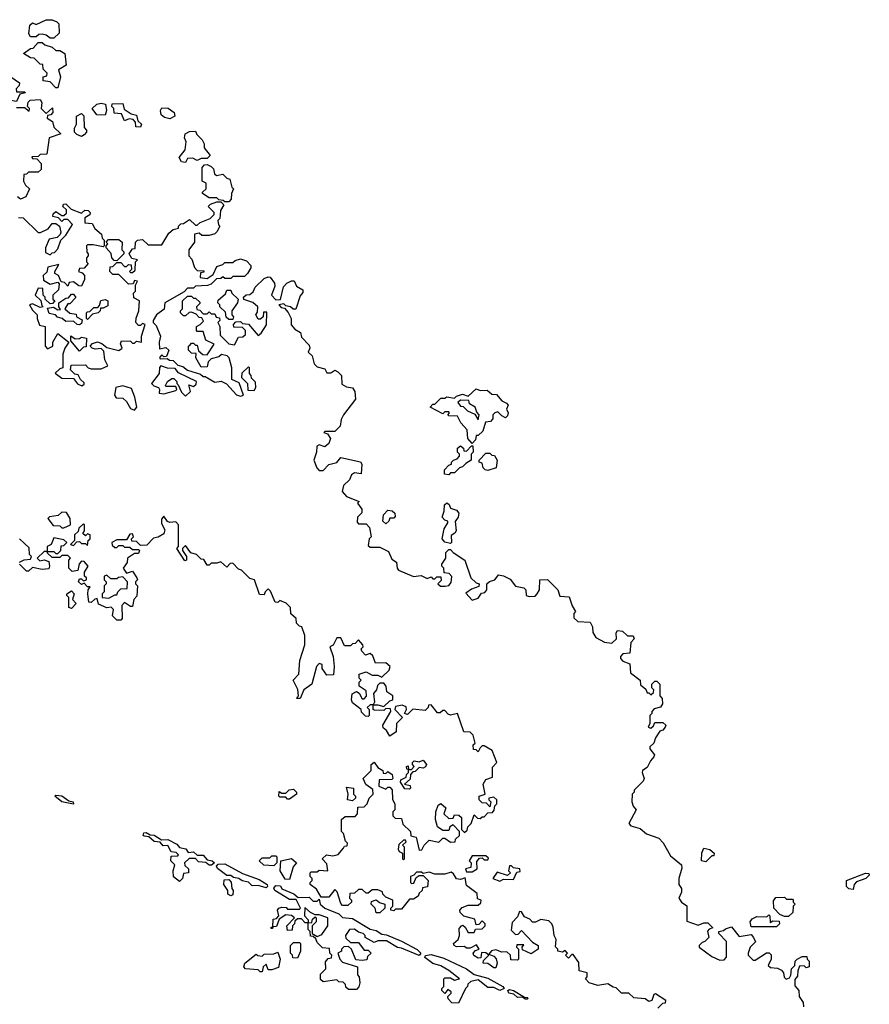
# Model space of a CAD drawing. Extents: x 2494159 to 2685562, y 773219 to 915170.
# Tile 120 of 201: x 2650950 to 2655277, y 820145 to 825157. Entities that reach past the tile are written whole.
import ezdxf

# ---------------------------------------------------------------- set-up
doc = ezdxf.new("R2010")
doc.units = 0

msp = doc.modelspace()

# ---------------------------------------------------------------- linework, layer by layer
at = {"layer": '0CON10XD'}
for points in [[(2651125, 825062.5), (2651105, 825062.5), (2651085, 825077.5), (2651065, 825082.5), (2651048.3, 825081.7), (2651035, 825070), (2651005, 825070), (2650997.5, 825085), (2651001.7, 825128.3), (2651015, 825140), (2651035, 825132.5), (2651085, 825156.7), (2651115, 825156.7), (2651140, 825145), (2651150, 825135), (2651151.7, 825088.3), (2651125, 825062.5)], [(2651145, 824810), (2651135, 824810), (2651105, 824840), (2651070, 824845), (2651070, 824865), (2651088.3, 824871.7), (2651090, 824885), (2651070, 824905), (2651068.3, 824928.3), (2651055, 824930), (2651025, 824960), (2651005, 824962.5), (2650970, 824985), (2651005, 825010), (2651018.3, 825011.7), (2651045, 825040), (2651065, 825040), (2651078.3, 825028.3), (2651115, 825017.5), (2651135, 825000), (2651155, 825000), (2651180, 824985), (2651187.5, 824925), (2651148.3, 824901.7), (2651157.5, 824865), (2651145, 824810)], [(2650865, 824730), (2650850, 824735), (2650850, 824755), (2650860, 824765), (2650860, 824775), (2650837.5, 824815), (2650850, 824845), (2650885, 824872.5), (2650906.1, 824866.1), (2650950, 824835), (2650948.3, 824821.7), (2650932.5, 824805), (2650935, 824790), (2650975, 824790), (2650980, 824785), (2650951.7, 824778.3), (2650935, 824740), (2650895, 824747.5), (2650865, 824730)], [(2650935, 824710), (2650975, 824710), (2650998.3, 824691.7), (2651000, 824705), (2650990, 824715), (2650993, 824737), (2651003, 824747), (2651055, 824750), (2651062.5, 824735), (2651060, 824705), (2651085, 824680), (2651118.3, 824708.3), (2651120, 824685), (2651108.3, 824671.7), (2651091.7, 824668.3), (2651090, 824655), (2651118.3, 824638.3), (2651125, 824610), (2651160, 824575), (2651100, 824555), (2651088.3, 824471.7), (2651055, 824470), (2651045, 824460), (2651011.7, 824458.3), (2651015, 824450), (2651038.3, 824448.3), (2651060, 824425), (2651060, 824395), (2651045, 824380), (2650995, 824380), (2650985, 824370), (2650971.7, 824368.3), (2650970, 824335), (2650980, 824315), (2651000, 824295), (2650982.5, 824255), (2650955, 824242.5), (2650940, 824255)], [(2651385, 824670), (2651343, 824673), (2651320, 824705), (2651343, 824727), (2651365, 824732.5), (2651387, 824727), (2651392.5, 824695), (2651385, 824670)], [(2651565, 824610), (2651541.7, 824611.7), (2651540, 824635), (2651528.3, 824648.3), (2651508.3, 824651.7), (2651485, 824642.5), (2651468.3, 824678.3), (2651431.7, 824681.7), (2651430, 824705), (2651420, 824715), (2651421.7, 824728.3), (2651475, 824730), (2651481.7, 824701.7), (2651518.3, 824678.3), (2651545, 824670), (2651551.7, 824641.7), (2651570, 824625), (2651565, 824610)], [(2651265, 824562.5), (2651241.7, 824571.7), (2651230, 824585), (2651230, 824605), (2651240, 824625), (2651240, 824665), (2651265, 824680), (2651277, 824667), (2651278.3, 824608.3), (2651290, 824595), (2651290, 824585), (2651279.3, 824570.7), (2651265, 824562.5)], [(2651715, 824652.5), (2651688.3, 824658.3), (2651671.7, 824671.7), (2651667.5, 824695), (2651675, 824707.5), (2651706.4, 824706.4), (2651737.5, 824685), (2651740, 824665), (2651715, 824652.5)], [(2651795, 824430), (2651773.6, 824433.6), (2651762.5, 824455), (2651792.5, 824495), (2651797.5, 824535), (2651790, 824555), (2651792.5, 824575), (2651815, 824587.5), (2651845, 824590), (2651851.7, 824571.7), (2651880, 824545), (2651890, 824525), (2651890, 824505), (2651920, 824465), (2651905, 824450), (2651875, 824450), (2651855, 824440), (2651831.7, 824451.7), (2651805, 824450), (2651795, 824430)], [(2652015, 824230), (2651995, 824230), (2651987, 824237), (2651965, 824240), (2651955, 824250), (2651915, 824250), (2651881.7, 824271.7), (2651881.7, 824278.3), (2651900, 824295), (2651900, 824325), (2651880, 824335), (2651880, 824405), (2651891.7, 824418.3), (2651905, 824420), (2651925, 824410), (2651937, 824397), (2651941.7, 824371.7), (2651953, 824363), (2651985, 824370), (2652005, 824350), (2652020, 824345), (2652030, 824305), (2652040, 824295), (2652028.3, 824271.7), (2652027, 824243), (2652015, 824230)], [(2650945, 824150), (2650967.5, 824147.5), (2651045, 824073.3), (2651057, 824073), (2651095, 824092.5), (2651115, 824120), (2651135, 824120), (2651152.5, 824105), (2651160, 824075), (2651157, 824063), (2651141.7, 824048.3), (2651100.7, 824039.3), (2651082.5, 823995), (2651081.7, 823971.7), (2651105, 823960), (2651115, 823970), (2651128.3, 823971.7), (2651145, 823990), (2651160, 824035), (2651185, 824060), (2651220, 824115), (2651195, 824140), (2651175, 824140), (2651165, 824130), (2651148.3, 824148.3), (2651120, 824155), (2651121.7, 824168.3), (2651135, 824180), (2651165, 824160), (2651175, 824160), (2651188.3, 824171.7), (2651188.3, 824188.3), (2651170, 824205), (2651173, 824217), (2651185, 824220), (2651212.5, 824192.5), (2651265, 824172.5), (2651283, 824187), (2651300, 824185), (2651310, 824175), (2651307, 824163), (2651281.7, 824148.3), (2651283, 824123), (2651319.3, 824119.3), (2651333.3, 824093.3), (2651367.5, 824065), (2651370, 824045), (2651380, 824035), (2651380, 824005), (2651375, 824000), (2651325, 824010), (2651295, 824010), (2651290, 824005), (2651293, 823973), (2651300, 823965), (2651300, 823955), (2651290, 823945), (2651290, 823925), (2651300, 823915), (2651278.3, 823891.7), (2651255, 823890), (2651250, 823875), (2651268.3, 823868.3), (2651280, 823855), (2651280, 823835), (2651265, 823800), (2651251.7, 823801.7), (2651225, 823822.5), (2651201.7, 823818.3), (2651195, 823800), (2651178.3, 823818.3), (2651161.7, 823821.7), (2651147.5, 823855), (2651130, 823865), (2651130, 823875), (2651150, 823910), (2651093, 823897), (2651088.3, 823871.7), (2651070, 823855), (2651071.7, 823831.7), (2651105, 823810), (2651145, 823820), (2651151.7, 823811.7), (2651148.3, 823781.7), (2651120, 823755), (2651120, 823735), (2651130, 823725), (2651118.3, 823711.7), (2651105, 823710), (2651080, 823735), (2651080, 823745), (2651070, 823755), (2651068.3, 823788.3), (2651045, 823790), (2651030, 823755), (2651057.5, 823727.5), (2651062.5, 823702.5), (2651070, 823695), (2651055, 823692.5), (2651015, 823710), (2651000, 823705), (2651015, 823677.5), (2651040, 823655), (2651040, 823635), (2651051.7, 823601.7), (2651080, 823595), (2651080, 823495), (2651091.7, 823481.7), (2651120, 823495), (2651120, 823515), (2651145, 823560), (2651200, 823515), (2651180, 823485), (2651170, 823455), (2651170, 823385), (2651155, 823380), (2651131.7, 823358.3), (2651165, 823332.5), (2651225, 823330), (2651245, 823302.5), (2651266.4, 823293.6), (2651278.3, 823301.7), (2651278.3, 823308.3), (2651260, 823325), (2651248.3, 823348.3), (2651231.7, 823351.7), (2651210, 823375), (2651212.5, 823397.5), (2651285, 823400), (2651300, 823385), (2651315, 823380), (2651365, 823380), (2651400, 823395), (2651383.3, 823425), (2651378.8, 823468.8), (2651365, 823482.5), (2651335, 823480), (2651320, 823485), (2651310, 823495), (2651321.7, 823508.3), (2651346.4, 823516.4), (2651368.3, 823508.3), (2651395, 823487.5), (2651455, 823472.5), (2651472.5, 823485), (2651463, 823507), (2651468.3, 823521.7), (2651515, 823520), (2651525, 823510), (2651535, 823510), (2651545, 823520), (2651570, 823515), (2651570, 823545), (2651590, 823605), (2651575, 823610), (2651565, 823600), (2651555, 823600), (2651542.5, 823615), (2651543, 823637), (2651557.5, 823675), (2651560, 823725), (2651531.7, 823741.7), (2651530, 823765), (2651540, 823775), (2651540, 823805), (2651550, 823825), (2651535, 823830), (2651528.3, 823811.7), (2651505, 823810), (2651455, 823860), (2651425, 823860), (2651410, 823875), (2651411.7, 823898.3), (2651425, 823900), (2651445, 823920), (2651465, 823920), (2651485, 823900), (2651495, 823900), (2651505, 823910), (2651518.3, 823908.3), (2651520, 823885), (2651510, 823875), (2651515, 823870), (2651525, 823870), (2651538.3, 823881.7), (2651540, 823925), (2651550, 823935), (2651521.7, 823941.7), (2651507.5, 823965), (2651525, 823990), (2651538.3, 823991.7), (2651540, 824025), (2651550, 824035), (2651575, 824037.5), (2651605, 824010), (2651675, 824010), (2651710.5, 824069.5), (2651731.7, 824088.3), (2651760, 824095), (2651760, 824105), (2651771.7, 824118.3), (2651785, 824120), (2651815, 824140), (2651845, 824110), (2651855, 824110), (2651870, 824125), (2651920, 824145), (2651940, 824165), (2651940, 824175), (2651910, 824205), (2651921.7, 824218.3), (2651955, 824230), (2651975, 824230), (2651990, 824215), (2651972.5, 824185), (2651970, 824145), (2651960, 824135), (2651963, 824113), (2651970, 824105), (2651953.6, 824076.4), (2651943.6, 824066.4), (2651915, 824057.5), (2651878.3, 824058.3), (2651865, 824070), (2651840, 824065), (2651840, 824025), (2651812.5, 823985), (2651812.5, 823955), (2651827, 823937), (2651840, 823895), (2651855, 823880), (2651888.3, 823878.3), (2651888.3, 823871.7), (2651871.7, 823868.3), (2651870, 823845), (2651905, 823840), (2651935, 823860), (2651955, 823900), (2651985, 823910), (2651995, 823920), (2652035, 823920), (2652048.3, 823931.7), (2652075, 823940), (2652105, 823930), (2652127.5, 823905), (2652127, 823893), (2652110, 823865), (2652095, 823850), (2652035, 823850), (2652025, 823840), (2651995, 823840), (2651985, 823847.5), (2651975, 823840), (2651953, 823837), (2651925, 823810), (2651907, 823803), (2651845, 823800), (2651835, 823790), (2651805, 823790), (2651788.3, 823771.7), (2651690, 823715), (2651686.7, 823683.3), (2651647.5, 823655), (2651630, 823625), (2651630, 823615), (2651645, 823600), (2651667.5, 823545), (2651660, 823515), (2651661.7, 823481.7), (2651695, 823487.5), (2651710, 823475), (2651698.3, 823441.7), (2651685, 823440), (2651675, 823450), (2651663, 823437), (2651665, 823430), (2651701.7, 823431.7), (2651713, 823423), (2651731.7, 823421.7), (2651755, 823397.5), (2651781.7, 823391.7), (2651805, 823373.3), (2651871.7, 823351.7), (2651885, 823340), (2651895, 823340), (2651945, 823312.5), (2651977, 823317), (2652003, 823303), (2652055, 823247.5), (2652075, 823240), (2652090, 823245), (2652068.3, 823308.3), (2652030, 823325), (2652030, 823385), (2652017.5, 823435), (2652006.4, 823446.4), (2651978.3, 823451.7), (2651965, 823440), (2651925, 823430), (2651910, 823415), (2651905, 823390), (2651875, 823387.5), (2651847.5, 823435), (2651848.3, 823458.3), (2651825, 823460), (2651810, 823475), (2651810, 823495), (2651818.3, 823501.7)], [(2651445, 823930), (2651431.7, 823931.7), (2651420, 823945), (2651417, 823967), (2651390, 823995), (2651390, 824005), (2651400, 824015), (2651390, 824025), (2651402.5, 824037.5), (2651455, 824037.5), (2651472.5, 824025), (2651470, 823985), (2651480, 823975), (2651480, 823965), (2651445, 823930)], [(2651818.3, 823501.7), (2651825, 823510), (2651835, 823510), (2651845, 823500), (2651855, 823500), (2651861.7, 823471.7), (2651883, 823453), (2651905, 823450), (2651940, 823505), (2651897.5, 823525), (2651885, 823570), (2651855, 823570), (2651850, 823575), (2651850, 823595), (2651870, 823605), (2651887, 823623), (2651878.3, 823638.3), (2651865, 823640), (2651848.3, 823658.3), (2651825, 823667.5), (2651813, 823667), (2651795, 823650), (2651785, 823650), (2651770, 823665), (2651770, 823675), (2651780, 823685), (2651780, 823725), (2651805, 823750), (2651825, 823750), (2651835, 823740), (2651845, 823740), (2651868.3, 823718.3), (2651868.3, 823711.7), (2651850, 823695), (2651851.7, 823681.7), (2651868.3, 823678.3), (2651885, 823660), (2651905, 823660), (2651915, 823670), (2651925, 823660), (2651945, 823660), (2651951.7, 823641.7), (2651968.3, 823638.3), (2651970, 823625), (2651960, 823615), (2651970, 823595), (2651971.7, 823551.7), (2652015, 823507.5), (2652045, 823502.5), (2652065, 823540), (2652087, 823543), (2652100, 823555), (2652100, 823575), (2652085, 823590), (2652041.7, 823591.7), (2652040, 823605), (2652051.7, 823618.3), (2652075, 823620), (2652085, 823610), (2652115, 823607.5), (2652165, 823550), (2652179.3, 823560.7), (2652207, 823603), (2652208.3, 823668.3), (2652191.7, 823668.3), (2652190, 823645), (2652177, 823633), (2652165, 823632.5), (2652152.5, 823655), (2652161.7, 823668.3), (2652162.5, 823695), (2652137, 823717), (2652091.7, 823731.7), (2652090, 823745), (2652103, 823757), (2652121.7, 823758.3), (2652139.3, 823770.7), (2652150, 823795), (2652195, 823840), (2652215, 823847.5), (2652226.4, 823846.4), (2652247.5, 823815), (2652249.3, 823800.7), (2652232.5, 823755), (2652255, 823730), (2652278.3, 823731.7), (2652293, 823797), (2652310, 823815), (2652335, 823827.5), (2652348.3, 823828.3), (2652360, 823800), (2652391.7, 823781.7), (2652391.7, 823768.3), (2652378.3, 823751.7), (2652357, 823683), (2652343, 823683), (2652330, 823695), (2652305, 823700), (2652295, 823710), (2652270, 823705), (2652281.7, 823691.7), (2652298.3, 823688.3), (2652317, 823667), (2652332.5, 823635), (2652333, 823603), (2652351.7, 823581.7), (2652380, 823565), (2652385, 823540), (2652425, 823500), (2652427.5, 823485), (2652420, 823465), (2652440, 823445), (2652450, 823405), (2652465, 823390), (2652505, 823380), (2652515, 823360), (2652535, 823360), (2652555, 823372.5), (2652570, 823365), (2652590, 823345), (2652591.7, 823301.7), (2652615, 823287.5), (2652645, 823282.5), (2652657.5, 823265), (2652660, 823225), (2652600, 823145), (2652588.3, 823121.7), (2652583, 823087), (2652555, 823060), (2652505, 823060), (2652500, 823055), (2652518.3, 823048.3), (2652532.5, 823025), (2652525, 823000), (2652505, 822982.5), (2652475, 822992.5), (2652464.1, 822985.9), (2652461.2, 822955), (2652447.5, 822915), (2652463.3, 822875), (2652475, 822862.5), (2652495, 822862.5), (2652525, 822892.5), (2652565, 822902.5), (2652585, 822927.5), (2652686.7, 822906.7), (2652692.5, 822895), (2652690, 822845), (2652655, 822850), (2652640, 822840), (2652630, 822815), (2652600, 822785), (2652593.3, 822755), (2652615, 822730), (2652680, 822705), (2652670, 822695), (2652692.5, 822665), (2652693, 822647), (2652670, 822625), (2652668.3, 822598.3), (2652675, 822590), (2652715, 822590), (2652731.7, 822571.7), (2652740, 822525), (2652730, 822515), (2652725, 822480), (2652735, 822472.5), (2652785, 822472.5), (2652829.3, 822449.3), (2652845, 822410), (2652870, 822395), (2652872.5, 822365), (2652880, 822355), (2652955, 822323.3), (2652995, 822327.5), (2653025, 822312.5), (2653045, 822320), (2653055, 822310), (2653065, 822310), (2653075, 822320), (2653095, 822320), (2653097, 822303), (2653080, 822285), (2653093, 822273), (2653116.7, 822273.3), (2653135, 822277.5), (2653148.3, 822291.7), (2653151.7, 822321.7), (2653137, 822337), (2653111.7, 822341.7), (2653110, 822365), (2653100, 822375), (2653100, 822385), (2653120, 822415), (2653120, 822445), (2653135, 822460), (2653145, 822460), (2653157.5, 822445), (2653217.5, 822405), (2653247.5, 822315), (2653275, 822290), (2653290, 822285), (2653288.3, 822271.7), (2653251.7, 822258.3), (2653223, 822237), (2653255, 822202.5), (2653285, 822212.5), (2653301.7, 822238.3), (2653318.3, 822241.7), (2653330, 822255), (2653330, 822285), (2653343, 822297), (2653370, 822305), (2653388.3, 822331.7), (2653415, 822326.7), (2653448.8, 822308.8), (2653475, 822272.5), (2653517.5, 822265), (2653527.5, 822255), (2653530, 822225), (2653545, 822220), (2653575, 822222.5), (2653586.1, 822233.9), (2653596.7, 822255), (2653600, 822305), (2653637.5, 822307.5), (2653690, 822255), (2653701.7, 822221.7), (2653748.3, 822218.3), (2653763, 822173), (2653780, 822145), (2653772.5, 822135), (2653772.5, 822112.5), (2653793, 822093), (2653855, 822090), (2653867, 822067), (2653868.3, 822038.3), (2653885, 822012.5), (2653928.3, 821988.3), (2653965, 821982.5), (2653990, 822005), (2653987.5, 822035), (2653995, 822047.5), (2654020, 822045), (2654045, 822020), (2654075, 822020), (2654080, 822005), (2654063, 821987), (2654058.3, 821931.7), (2654021.7, 821928.3), (2654010, 821915), (2654010, 821905), (2654021.7, 821891.7), (2654058.3, 821878.3), (2654061.7, 821831.7), (2654110, 821795), (2654111.7, 821771.7), (2654138.3, 821748.3), (2654145, 821730), (2654155, 821730), (2654165, 821720), (2654178.3, 821731.7), (2654180, 821745), (2654170, 821755), (2654170, 821775), (2654185, 821790), (2654195, 821790), (2654210, 821775), (2654210, 821715), (2654221.7, 821701.7), (2654223.3, 821675), (2654213, 821657), (2654181.7, 821648.3), (2654170, 821635), (2654170, 821625), (2654160, 821615), (2654160, 821575), (2654150, 821555), (2654165, 821550), (2654178.3, 821561.7), (2654185, 821580), (2654225, 821580), (2654240, 821565), (2654237.5, 821555), (2654225, 821540), (2654210, 821535), (2654188.3, 821501.7), (2654180, 821475), (2654160, 821455), (2654160, 821445), (2654182.5, 821415), (2654180, 821405), (2654162.5, 821385), (2654145, 821350), (2654122.5, 821335), (2654120, 821325), (2654130, 821295), (2654125, 821280), (2654080, 821235), (2654080, 821225), (2654070, 821215), (2654067.5, 821175), (2654073.9, 821153.9), (2654090, 821135), (2654052.5, 821065), (2654063, 821053), (2654110.7, 821040.7), (2654142.3, 821012.3), (2654205, 820990), (2654227, 820967), (2654265, 820900), (2654320, 820855), (2654321.7, 820838.3), (2654307.5, 820785), (2654307.5, 820755), (2654320, 820735), (2654320, 820715), (2654307.5, 820685), (2654320, 820665), (2654347, 820647), (2654348.3, 820568.3), (2654405, 820547.5), (2654435, 820560), (2654455, 820560), (2654480, 820535), (2654461.7, 820528.3), (2654453, 820517), (2654460, 820485), (2654440, 820465), (2654425, 820460), (2654410, 820445), (2654410, 820435), (2654475, 820387.5), (2654515, 820370), (2654538.3, 820371.7), (2654550, 820385), (2654550, 820465), (2654510, 820505), (2654510, 820515), (2654535, 820520), (2654545, 820530), (2654575, 820540), (2654615, 820490), (2654675, 820500), (2654687.5, 820485), (2654697, 820463), (2654670, 820435), (2654660, 820405), (2654660, 820395), (2654685, 820370), (2654695, 820370), (2654753, 820407), (2654767, 820407), (2654777, 820397), (2654777.5, 820375), (2654761.7, 820341.7), (2654773, 820333), (2654809.3, 820329.3), (2654829.3, 820319.3), (2654840, 820305), (2654843, 820283), (2654853, 820273), (2654870, 820280), (2654877.5, 820292.5), (2654880, 820325), (2654898.3, 820341.7), (2654900, 820365), (2654910, 820375), (2654935, 820387.5), (2654958.3, 820388.3), (2654960, 820375), (2654970, 820365), (2654970, 820335), (2654955, 820330), (2654945, 820340), (2654921.7, 820338.3), (2654912.5, 820315), (2654911.7, 820288.3), (2654898.3, 820271.7), (2654898.3, 820238.3), (2654917.5, 820215), (2654920, 820185), (2654940, 820155), (2654941.7, 820131.7)], [(2652035, 823630), (2652015, 823630), (2652001.7, 823641.7), (2651998.3, 823668.3), (2651970, 823695), (2651970, 823705), (2651960, 823715), (2651961.7, 823728.3), (2651998.3, 823761.7), (2652005, 823780), (2652025, 823780), (2652030, 823765), (2652062.5, 823735), (2652060, 823715), (2652030, 823675), (2652030, 823655), (2652040, 823645), (2652035, 823630)], [(2651255, 823603.8), (2651242.5, 823605), (2651225, 823622.5), (2651185, 823621.2), (2651166, 823636), (2651142.5, 823642.5), (2651133.6, 823653.6), (2651101.2, 823661.2), (2651091.7, 823688.3), (2651123, 823693), (2651145, 823680), (2651158.3, 823681.7), (2651150, 823695), (2651150, 823715), (2651185, 823740), (2651198.3, 823741.7), (2651215, 823760), (2651225, 823760), (2651237, 823743), (2651205, 823710), (2651195, 823710), (2651180, 823685), (2651205, 823662.5), (2651238.3, 823658.3), (2651240, 823645), (2651268.3, 823628.3), (2651265, 823610), (2651255, 823603.8)], [(2651295, 823630), (2651290, 823635), (2651290, 823665), (2651295, 823670), (2651308.3, 823671.7), (2651328.3, 823691.7), (2651348.3, 823691.7), (2651357.5, 823702.5), (2651363.3, 823726.7), (2651385, 823732.5), (2651400, 823725), (2651399.3, 823700.7), (2651375, 823687.5), (2651361.7, 823688.3), (2651360, 823675), (2651350, 823665), (2651321.7, 823658.3), (2651295, 823630)], [(2651255, 823470), (2651211.7, 823521.7), (2651211.7, 823548.3), (2651232.5, 823532.5), (2651255, 823533.3), (2651265, 823540), (2651290, 823535), (2651288.3, 823491.7), (2651275, 823490), (2651255, 823470)], [(2651795, 823240), (2651820, 823265), (2651811.7, 823298.3), (2651835, 823290), (2651848.3, 823301.7), (2651850, 823315), (2651758.8, 823358.8), (2651741.7, 823381.7), (2651703.6, 823383.6), (2651670, 823395), (2651663, 823387), (2651660, 823355), (2651622.5, 823305), (2651633, 823293), (2651657.5, 823285), (2651662.5, 823275), (2651660, 823255), (2651685, 823252.5), (2651745, 823270), (2651750, 823275), (2651745, 823290), (2651695, 823290), (2651692.5, 823295), (2651702.5, 823315), (2651725, 823330), (2651735, 823330), (2651750, 823315), (2651750, 823305), (2651758.3, 823298.3), (2651775, 823260), (2651795, 823240)], [(2652145, 823270), (2652152.5, 823285), (2652151.7, 823311.7), (2652131.7, 823331.7), (2652130, 823345), (2652120, 823355), (2652120, 823385), (2652115, 823390), (2652081.7, 823358.3), (2652080, 823335), (2652110, 823305), (2652111.7, 823271.7), (2652145, 823270)], [(2651535, 823170), (2651546.7, 823185), (2651536.7, 823235), (2651519.3, 823279.3), (2651475, 823292.5), (2651440, 823285), (2651432.5, 823245), (2651441.7, 823231.7), (2651475, 823230), (2651495, 823212.5), (2651515, 823177.5), (2651535, 823170)], [(2653255, 823000), (2653233.3, 823025), (2653228.3, 823068.3), (2653197.5, 823105), (2653179.3, 823139.3), (2653135, 823140), (2653130, 823145), (2653140, 823155), (2653135, 823160), (2653115, 823160), (2653105, 823150), (2653040, 823185), (2653055, 823200), (2653065, 823200), (2653095, 823230), (2653115, 823230), (2653125, 823237.5), (2653165, 823230), (2653175, 823240), (2653205, 823250), (2653235, 823240), (2653275, 823277.5), (2653295, 823270), (2653331.7, 823271.7), (2653355, 823250), (2653378.3, 823248.3), (2653405, 823217.5), (2653430, 823205), (2653437.5, 823195), (2653430, 823175), (2653437.5, 823155), (2653435, 823140), (2653425, 823130), (2653405, 823140), (2653385, 823160), (2653370, 823155), (2653360, 823145), (2653360, 823125), (2653348.3, 823111.7), (2653321.7, 823108.3), (2653308.3, 823061.7), (2653285, 823040), (2653275, 823040), (2653271.7, 823018.3), (2653255, 823000)], [(2653285, 823120), (2653290, 823145), (2653278.3, 823158.3), (2653270, 823185), (2653241.7, 823201.7), (2653238.3, 823218.3), (2653195, 823220), (2653181.7, 823208.3), (2653195, 823190), (2653208.3, 823188.3), (2653230, 823165), (2653268.3, 823148.3), (2653285, 823120)], [(2653135, 822840), (2653113.6, 822843.6), (2653113.3, 822865), (2653135, 822890), (2653150, 822895), (2653150, 822905), (2653160, 822915), (2653178.3, 822921.7), (2653190, 822935), (2653190, 822945), (2653180, 822955), (2653180, 822975), (2653195, 822987.5), (2653210, 822975), (2653211.7, 822961.7), (2653225, 822960), (2653251.7, 822988.3), (2653258.3, 822988.3), (2653260, 822955), (2653250, 822945), (2653250, 822915), (2653221.7, 822898.3), (2653205, 822880), (2653190, 822875), (2653165, 822850), (2653145, 822850), (2653135, 822840)], [(2653335, 822862.5), (2653320, 822865), (2653310, 822875), (2653305, 822900), (2653290, 822905), (2653290, 822915), (2653325, 822950), (2653345, 822950), (2653355, 822940), (2653368.3, 822938.3), (2653382.5, 822915), (2653377.5, 822875), (2653335, 822862.5)], [(2653145, 822490), (2653115, 822497.5), (2653102.5, 822515), (2653112.5, 822565), (2653130, 822595), (2653130, 822605), (2653115, 822610), (2653102.5, 822625), (2653112.5, 822655), (2653113, 822687), (2653125, 822697.5), (2653138.3, 822688.3), (2653145, 822670), (2653175, 822660), (2653186.7, 822645), (2653183.3, 822625), (2653167.5, 822602.5), (2653172.5, 822555), (2653166.4, 822543.6), (2653148.3, 822531.7), (2653150, 822495), (2653145, 822490)], [(2652365, 821710), (2652370, 821715), (2652367, 821747), (2652342.5, 821795), (2652372.5, 821825), (2652377.5, 821895), (2652402.5, 821975), (2652403, 822023), (2652387, 822067), (2652375, 822070), (2652360, 822085), (2652358.3, 822108.3), (2652331.7, 822131.7), (2652330, 822165), (2652307, 822187), (2652275, 822200), (2652265, 822190), (2652251.7, 822191.7), (2652228.3, 822248.3), (2652215, 822260), (2652200, 822245), (2652195, 822230), (2652171.7, 822231.7), (2652146.4, 822306.4), (2652121.7, 822311.7), (2652080, 822355), (2652065, 822360), (2652035, 822390), (2652021.7, 822388.3), (2652005, 822370), (2651975, 822397.5), (2651955, 822390), (2651925, 822390), (2651915, 822380), (2651905, 822380), (2651888.3, 822408.3), (2651875, 822410), (2651850, 822435), (2651822.5, 822442.5), (2651795, 822480), (2651780, 822465), (2651780, 822455), (2651800, 822425), (2651800, 822405), (2651791.7, 822401.7), (2651750, 822465), (2651760, 822475), (2651760, 822585), (2651745, 822600), (2651715, 822597.5), (2651703, 822603), (2651685, 822630), (2651672.5, 822615), (2651673, 822593), (2651689.3, 822559.3), (2651685, 822540), (2651655, 822522.5), (2651631.7, 822518.3), (2651598.3, 822481.7), (2651565, 822480), (2651545, 822500), (2651521.7, 822501.7), (2651520, 822515), (2651530, 822525), (2651525, 822540), (2651511.7, 822538.3), (2651495, 822510), (2651445, 822510), (2651420, 822495), (2651421.7, 822481.7), (2651435, 822470), (2651445, 822470), (2651455, 822480), (2651475, 822480), (2651485, 822472.5), (2651511.7, 822471.7), (2651525, 822460), (2651555, 822460), (2651560, 822455), (2651555, 822440), (2651535, 822440), (2651500, 822415), (2651497, 822393), (2651477.5, 822365), (2651495, 822340), (2651525, 822350), (2651547.5, 822315), (2651550, 822305), (2651540, 822295), (2651540, 822285), (2651550, 822275), (2651547, 822223), (2651532.5, 822205), (2651525, 822170), (2651515, 822170), (2651485, 822190), (2651470, 822175), (2651471.7, 822108.3), (2651465, 822100), (2651445, 822100), (2651423, 822123), (2651427.5, 822155), (2651417, 822167), (2651395, 822162.5), (2651351.7, 822181.7), (2651345, 822210), (2651333, 822207), (2651315, 822190), (2651301.7, 822191.7), (2651297.5, 822235), (2651300, 822255), (2651310, 822270), (2651295, 822270), (2651278.3, 822288.3), (2651265, 822282.5), (2651250, 822295), (2651255, 822310), (2651265, 822310), (2651275, 822300), (2651290, 822305), (2651290, 822315), (2651280, 822325), (2651280, 822345), (2651300, 822375), (2651278.3, 822398.3), (2651265, 822400), (2651252.5, 822387.5), (2651246.7, 822353.3), (2651218.3, 822348.3), (2651200, 822365), (2651200, 822405), (2651210, 822415), (2651195, 822430), (2651165, 822430), (2651155, 822420), (2651115, 822420), (2651091.7, 822441.7), (2651090, 822450), (2651075, 822450), (2651040, 822415), (2651053, 822403), (2651075, 822407.5), (2651098.3, 822398.3), (2651102.5, 822375), (2651098.3, 822361.7), (2651065, 822357.5), (2651015, 822367.5), (2650995, 822350), (2650985, 822350), (2650950, 822385)], [(2651175, 822570), (2651210, 822585), (2651207, 822617), (2651188.3, 822648.3), (2651165, 822650), (2651147, 822633), (2651103, 822627), (2651093, 822617), (2651121.7, 822581.7), (2651155, 822580), (2651165, 822570), (2651175, 822570)], [(2652815, 822590), (2652800, 822605), (2652803, 822637), (2652825, 822660), (2652847, 822657), (2652860, 822645), (2652861.7, 822628.3), (2652855, 822620), (2652835, 822620), (2652830, 822605), (2652815, 822590)], [(2651295, 822480), (2651300, 822505), (2651310, 822515), (2651310, 822535), (2651295, 822540), (2651285, 822530), (2651271.7, 822541.7), (2651280, 822555), (2651280, 822585), (2651275, 822590), (2651251.7, 822568.3), (2651248.3, 822551.7), (2651230, 822535), (2651230, 822505), (2651210, 822485), (2651225, 822480), (2651241.7, 822498.3), (2651255, 822500), (2651265, 822490), (2651285, 822490), (2651295, 822480)], [(2651145, 822440), (2651160, 822455), (2651161.7, 822478.3), (2651175, 822480), (2651190, 822495), (2651175, 822510), (2651125, 822520), (2651110, 822485), (2651090, 822475), (2651090, 822450), (2651125, 822450), (2651135, 822440), (2651145, 822440)], [(2650950, 822395), (2650973, 822407), (2651005, 822410), (2651010, 822425), (2651000, 822435), (2650998.3, 822468.3), (2650950, 822515)], [(2651405, 822212.5), (2651435, 822230), (2651445, 822230), (2651450, 822245), (2651465, 822260), (2651498.3, 822261.7), (2651500, 822295), (2651475, 822320), (2651453, 822317), (2651445, 822310), (2651415, 822310), (2651395, 822330), (2651380, 822325), (2651380, 822305), (2651390, 822295), (2651390, 822285), (2651380, 822275), (2651380, 822245), (2651370, 822235), (2651370, 822215), (2651405, 822212.5)], [(2651215, 822160), (2651200, 822165), (2651200, 822215), (2651190, 822225), (2651190, 822235), (2651215, 822250), (2651227.5, 822235), (2651220, 822205), (2651237.5, 822185), (2651215, 822160)], [(2654200, 820125), (2654225, 820150), (2654238.3, 820151.7), (2654240, 820165), (2654188.3, 820198.3), (2654180, 820195), (2654170, 820165), (2654155, 820160), (2654135, 820172.5), (2654078.3, 820178.3), (2654051.7, 820201.7), (2654015, 820202.5), (2653988.3, 820228.3), (2653972, 820232), (2653945, 820250), (2653895, 820240), (2653850, 820255), (2653832.5, 820275), (2653840, 820285), (2653840, 820305), (2653800, 820315), (2653797, 820357), (2653768.3, 820398.3), (2653761.7, 820398.3), (2653745, 820380), (2653730, 820395), (2653740, 820405), (2653728.3, 820418.3), (2653715, 820410), (2653690, 820415), (2653690, 820425), (2653678.3, 820438.3), (2653682.5, 820475), (2653672.5, 820495), (2653667, 820537), (2653660, 820555), (2653645, 820570), (2653605, 820577.5), (2653577, 820563), (2653562.5, 820562.5), (2653548.3, 820578.3), (2653520.7, 820590.7), (2653506.4, 820616.4), (2653495, 820617.5), (2653485, 820590), (2653458.3, 820561.7), (2653453, 820523), (2653475, 820500), (2653488.3, 820501.7), (2653505, 820520), (2653561.7, 820461.7), (2653590, 820445), (2653590, 820425), (2653555, 820402.5), (2653511.7, 820421.7), (2653510, 820435), (2653518.3, 820448.3), (2653481.7, 820448.3), (2653480, 820435), (2653490, 820425), (2653490, 820375), (2653485, 820370), (2653451.7, 820371.7), (2653450, 820395), (2653431.7, 820411.7), (2653405, 820410), (2653375, 820422.5), (2653353, 820417), (2653340, 820400), (2653365, 820390), (2653377, 820377), (2653382.5, 820355), (2653375, 820330), (2653365, 820330), (2653335, 820352.5), (2653310, 820355), (2653311.7, 820368.3), (2653340, 820395), (2653325, 820407.5), (2653301.7, 820408.3), (2653298.3, 820381.7), (2653285, 820380), (2653263.6, 820393.6), (2653260, 820405), (2653271.7, 820418.3), (2653290, 820425), (2653277, 820447), (2653245, 820430), (2653225, 820430), (2653215, 820440), (2653175, 820437.5), (2653162.5, 820445), (2653160, 820455), (2653182.5, 820475), (2653190, 820495), (2653188.3, 820531.7), (2653200, 820545), (2653207, 820547), (2653218.3, 820538.3), (2653235, 820510), (2653265, 820510), (2653271.7, 820528.3), (2653305, 820530), (2653320, 820545), (2653320, 820555), (2653305, 820570), (2653288.3, 820551.7), (2653275, 820550), (2653268.3, 820578.3), (2653213, 820593), (2653193, 820613), (2653192.5, 820625), (2653203, 820637), (2653235, 820650), (2653285, 820650), (2653298.3, 820661.7), (2653300, 820675), (2653281.7, 820681.7), (2653279.3, 820709.3), (2653225, 820750), (2653218.3, 820788.3), (2653195, 820780), (2653175, 820783.3), (2653159.3, 820809.3), (2653147, 820817), (2653115, 820807.5), (2653065, 820807.5), (2653035, 820817.5), (2653005, 820810), (2652997, 820817), (2652971.7, 820818.3), (2652958.3, 820801.7), (2652940, 820795), (2652940, 820765), (2652945, 820760), (2652958.3, 820761.7), (2652970, 820790), (2652985, 820800), (2653005, 820800), (2653030, 820775), (2653027, 820743), (2653001.7, 820738.3), (2653000, 820725), (2652985, 820710), (2652980, 820695), (2652955, 820680), (2652935, 820680), (2652895, 820630), (2652865, 820630), (2652855, 820620), (2652840, 820625), (2652840, 820635), (2652850, 820645), (2652850, 820675), (2652815, 820690), (2652800, 820705), (2652798.3, 820718.3), (2652775, 820727.5), (2652745, 820727.5), (2652725, 820710), (2652715, 820710), (2652695, 820730), (2652675, 820730), (2652655, 820710), (2652631.7, 820708.3), (2652630, 820685), (2652640, 820675), (2652640, 820665), (2652621.7, 820648.3), (2652595, 820647.5), (2652585, 820657.5), (2652567, 820717), (2652555, 820730), (2652525, 820690), (2652485, 820690), (2652461.7, 820731.7), (2652430, 820755), (2652430, 820765), (2652440, 820775), (2652440, 820785), (2652430, 820795), (2652430, 820815), (2652435, 820820), (2652465, 820820), (2652475, 820827.5), (2652520, 820825), (2652515, 820860), (2652490, 820885), (2652513.6, 820906.4), (2652545, 820900), (2652571.7, 820908.3), (2652600, 820940), (2652605, 820950), (2652618.3, 820951.7), (2652620, 820965), (2652610, 820975), (2652600, 821015), (2652590, 821025), (2652590, 821085), (2652608.3, 821101.7), (2652658.3, 821101.7), (2652670, 821115), (2652671.7, 821148.3), (2652705, 821150), (2652720, 821165), (2652730, 821195), (2652750, 821215), (2652748.3, 821238.3), (2652713.6, 821263.6), (2652700, 821295), (2652740, 821335), (2652740, 821365), (2652755, 821377.5), (2652775, 821350), (2652800, 821335), (2652801.7, 821321.7), (2652815, 821320), (2652825, 821330), (2652847.5, 821315), (2652850, 821295), (2652845, 821290), (2652781.7, 821288.3), (2652780, 821255), (2652815, 821240), (2652825, 821250), (2652835, 821250), (2652847, 821237), (2652848.3, 821188.3), (2652860, 821165), (2652860, 821135), (2652850, 821125), (2652850, 821105), (2652863, 821093), (2652895, 821090), (2652901.7, 821061.7), (2652940, 821025), (2652941.7, 821001.7), (2652970, 820995), (2652985, 820930), (2652998.3, 820931.7), (2653010, 820955), (2653035, 820980), (2653085, 820970), (2653105, 820990), (2653115, 820990), (2653145, 820970), (2653168.3, 820971.7), (2653170, 820985), (2653190, 821005), (2653190, 821025), (2653158.3, 821058.3), (2653141.7, 821048.3), (2653135, 821030), (2653105, 821030), (2653078.3, 821048.3), (2653067.5, 821085), (2653070, 821125), (2653081.7, 821158.3), (2653095, 821167.5), (2653120, 821145), (2653110, 821115), (2653135, 821090), (2653158.3, 821091.7), (2653165, 821110), (2653187, 821107), (2653200, 821095), (2653200, 821035), (2653215, 821020), (2653228.3, 821031.7), (2653231.7, 821048.3), (2653250, 821065), (2653265, 821110), (2653281.7, 821091.7), (2653295, 821090), (2653305, 821100), (2653315, 821100), (2653335, 821120), (2653358.3, 821121.7), (2653367, 821133), (2653370, 821155), (2653380, 821165), (2653380, 821185), (2653365, 821200), (2653340, 821195), (2653340, 821185), (2653350, 821175), (2653345, 821150), (2653328.3, 821168.3), (2653305, 821170), (2653290, 821185), (2653290, 821205), (2653320, 821215), (2653310, 821265), (2653325, 821290), (2653358.3, 821301.7), (2653358.3, 821351.7), (2653380, 821375), (2653356.7, 821436.7), (2653315, 821460), (2653305, 821460), (2653295, 821450), (2653285, 821430), (2653275, 821440), (2653261.7, 821441.7), (2653260, 821465), (2653270, 821475), (2653260, 821515), (2653245, 821530), (2653211.7, 821531.7), (2653180, 821625), (2653145, 821617.5), (2653131.7, 821621.7), (2653115, 821640), (2653105, 821640), (2653091.7, 821628.3), (2653078.3, 821628.3), (2653045, 821670), (2653031.7, 821668.3), (2653030, 821655), (2653015, 821640), (2652952.5, 821647.5), (2652925, 821620), (2652910, 821625), (2652920, 821645), (2652918.3, 821658.3), (2652897.5, 821667.5), (2652865, 821660), (2652860, 821645), (2652900, 821605), (2652870, 821575), (2652868.3, 821531.7), (2652835, 821510), (2652818.3, 821538.3), (2652801.7, 821551.7), (2652800, 821565), (2652840, 821635), (2652838.3, 821648.3), (2652815, 821650), (2652805, 821640), (2652755, 821642.5), (2652750, 821645), (2652750, 821670), (2652735, 821670), (2652720, 821655), (2652730, 821645), (2652730, 821615), (2652725, 821610), (2652711.7, 821611.7), (2652691.7, 821631.7), (2652690, 821645), (2652645, 821680), (2652640, 821695), (2652643.9, 821726.1), (2652665, 821737.5), (2652679.3, 821729.3), (2652695, 821700), (2652705, 821700), (2652717, 821713), (2652715, 821740), (2652680, 821765), (2652680, 821785), (2652690, 821795), (2652680, 821805), (2652680, 821825), (2652715, 821837.5), (2652745, 821820), (2652775, 821820), (2652795, 821810), (2652832.5, 821845), (2652837.5, 821865), (2652815, 821882.5), (2652761.7, 821881.7), (2652748.3, 821918.3), (2652735, 821930), (2652711.7, 821921.7), (2652693, 821943), (2652690, 821955), (2652700, 821965), (2652697.5, 821975), (2652675, 822000), (2652658.3, 821981.7), (2652645, 821980), (2652635, 821970), (2652605, 821970), (2652585, 822010), (2652565, 822010), (2652546.4, 821973.6), (2652530, 821965), (2652547.5, 821915), (2652552.5, 821865), (2652548.3, 821821.7), (2652515, 821820), (2652490, 821855), (2652490, 821875), (2652475, 821880), (2652462.5, 821865), (2652437.5, 821775), (2652397.5, 821745), (2652378.3, 821701.7), (2652361.7, 821701.7), (2652365, 821710)], [(2652805, 821660), (2652835, 821690), (2652850, 821695), (2652850, 821715), (2652820, 821735), (2652817.5, 821765), (2652805, 821780), (2652785, 821780), (2652771.7, 821768.3), (2652767.5, 821745), (2652753, 821727), (2652757.5, 821682.5), (2652750, 821670), (2652775, 821670), (2652805, 821660)], [(2652935, 821240), (2652911.7, 821241.7), (2652890, 821275), (2652891.7, 821288.3), (2652918.3, 821301.7), (2652920, 821315), (2652930, 821325), (2652930, 821340), (2652921.7, 821341.7), (2652920, 821355), (2652928.3, 821358.3), (2652930, 821340), (2652945, 821340), (2652960, 821355), (2652950, 821365), (2652950, 821375), (2652960, 821385), (2652985, 821380), (2653005, 821387.5), (2653022.5, 821365), (2653016.4, 821353.6), (2653005, 821347.5), (2652985, 821350), (2652965, 821330), (2652951.7, 821328.3), (2652940, 821315), (2652938.3, 821291.7), (2652910, 821265), (2652938.3, 821258.3), (2652940, 821245), (2652935, 821240)], [(2652325, 821190), (2652315, 821190), (2652305, 821200), (2652275, 821200), (2652270, 821205), (2652271.7, 821228.3), (2652285, 821220), (2652305, 821220), (2652323, 821237), (2652345, 821240), (2652360, 821225), (2652360, 821215), (2652325, 821190)], [(2652645, 821180), (2652620, 821185), (2652622.5, 821215), (2652615, 821250), (2652650, 821245), (2652650, 821215), (2652660, 821205), (2652660, 821195), (2652645, 821180)], [(2651225, 821164), (2651165, 821176.2), (2651130, 821205), (2651135, 821210), (2651165, 821205.8), (2651200, 821180), (2651222.5, 821175), (2651225, 821164)], [(2651765, 820770), (2651733, 820793), (2651732.5, 820825), (2651740, 820855), (2651720, 820875), (2651721.7, 820898.3), (2651755, 820900), (2651760, 820905), (2651747, 820917), (2651721.7, 820921.7), (2651705, 820952.5), (2651681.2, 820951.2), (2651665, 820970), (2651635, 820973.3), (2651607.5, 820997.5), (2651585, 821000), (2651580, 821005), (2651582.7, 821017.3), (2651595, 821019.2), (2651615, 821007.5), (2651635.9, 821005.9), (2651673, 820983), (2651705, 820983.3), (2651750.5, 820960.5), (2651765, 820942.5), (2651796.1, 820936.1), (2651808.3, 820918.3), (2651835, 820921.2), (2651853.6, 820903.6), (2651885, 820903.8), (2651905, 820880), (2651930, 820875), (2651942.5, 820865), (2651927, 820853), (2651915, 820852.5), (2651897.5, 820867.5), (2651860.8, 820870.8), (2651845, 820887.5), (2651813, 820887), (2651790, 820865), (2651791.7, 820851.7), (2651810, 820835), (2651810, 820815), (2651785, 820810), (2651780, 820785), (2651765, 820770)], [(2652905, 820880), (2652910, 820885), (2652910, 820945), (2652900, 820955), (2652918.3, 820971.7), (2652915, 820980), (2652905, 820980), (2652881.7, 820958.3), (2652877.5, 820935), (2652883.6, 820923.6), (2652900, 820915), (2652900, 820885), (2652905, 820880)], [(2654445, 820870), (2654422.5, 820875), (2654423.6, 820916.4), (2654435, 820940), (2654465, 820932.5), (2654487.5, 820915), (2654485, 820900), (2654475, 820900), (2654445, 820870)], [(2652245, 820850), (2652193, 820853), (2652170, 820875), (2652185, 820890), (2652225, 820890), (2652235, 820900), (2652255, 820900), (2652260, 820895), (2652260, 820865), (2652245, 820850)], [(2652325, 820780), (2652301.7, 820781.7), (2652277.5, 820825), (2652280, 820875), (2652335, 820887.5), (2652360, 820865), (2652342.5, 820845), (2652325, 820780)], [(2653255, 820820), (2653280, 820835), (2653278.3, 820871.7), (2653291.7, 820888.3), (2653305, 820890), (2653315, 820880), (2653335, 820880), (2653338.3, 820888.3), (2653325, 820900), (2653255, 820900), (2653240, 820875), (2653250, 820865), (2653248.3, 820841.7), (2653220, 820835), (2653225, 820820), (2653255, 820820)], [(2652205, 820737.5), (2652165, 820750), (2652135, 820747.5), (2652116.2, 820766.2), (2652083.6, 820773.6), (2652066, 820786), (2652040, 820790), (2652025, 820800), (2652005, 820800), (2651957, 820837), (2651952.5, 820847.5), (2651962, 820858), (2651995, 820860), (2652085, 820811.2), (2652170.7, 820780.7), (2652210, 820755), (2652212.5, 820745), (2652205, 820737.5)], [(2653395, 820772.5), (2653415, 820782.5), (2653465, 820780), (2653481.7, 820818.3), (2653498.3, 820821.7), (2653497.5, 820835), (2653465, 820840), (2653455, 820850), (2653445, 820850), (2653440, 820825), (2653450, 820815), (2653435, 820800), (2653381.7, 820818.3), (2653360, 820785), (2653395, 820772.5)], [(2655195, 820730), (2655173, 820733), (2655160, 820745), (2655160, 820775), (2655258.3, 820811.7), (2655275, 820810), (2655277, 820803), (2655260, 820785), (2655211.7, 820768.3), (2655200, 820755), (2655195, 820730)], [(2652025, 820697.5), (2652010, 820705), (2652010, 820725), (2651990, 820755), (2651991.7, 820778.3), (2652015, 820780), (2652027, 820767), (2652030, 820735), (2652037.5, 820725), (2652035, 820702.5), (2652025, 820697.5)], [(2652665, 820220), (2652625, 820220), (2652611.7, 820231.7), (2652610, 820245), (2652598.3, 820258.3), (2652575, 820260), (2652565, 820270), (2652495, 820260), (2652481.7, 820271.7), (2652481.7, 820298.3), (2652510, 820325), (2652508.3, 820361.7), (2652521.7, 820378.3), (2652538.3, 820381.7), (2652540, 820395), (2652530, 820405), (2652528.3, 820428.3), (2652491.7, 820431.7), (2652465, 820460), (2652458.3, 820478.3), (2652445, 820490), (2652431.7, 820491.7), (2652430, 820515), (2652420, 820525), (2652420, 820560), (2652405, 820560), (2652385, 820580), (2652365, 820580), (2652351.7, 820568.3), (2652350, 820555), (2652340, 820545), (2652338.3, 820521.7), (2652315, 820520), (2652310, 820545), (2652350, 820585), (2652335, 820597.5), (2652305, 820600), (2652271.7, 820578.3), (2652258.3, 820541.7), (2652240, 820540), (2652238.3, 820531.7), (2652231.7, 820531.7), (2652231.7, 820538.3), (2652240, 820540), (2652241.7, 820578.3), (2652258.3, 820581.7), (2652270, 820595), (2652262.5, 820625), (2652270, 820635), (2652285, 820640), (2652307, 820637), (2652315, 820630), (2652375, 820630), (2652380, 820635), (2652358.3, 820678.3), (2652325, 820678.8), (2652250, 820725), (2652243.9, 820736.1), (2652255, 820750), (2652278.3, 820748.3), (2652285, 820732.5), (2652347, 820707), (2652368.3, 820688.3), (2652425, 820690), (2652445, 820670), (2652465, 820670), (2652475, 820680), (2652480, 820655), (2652503.9, 820633.9), (2652576.1, 820606.1), (2652595, 820587.5), (2652645, 820582.5), (2652735, 820526.7), (2652765, 820520.8), (2652795, 820501.2), (2652818.8, 820498.8), (2652895, 820466.2), (2652975, 820423.3), (2652992.5, 820405), (2652985, 820393.3), (2652895, 820431.2), (2652874, 820434), (2652818.3, 820468.3), (2652775, 820467.5), (2652755, 820460), (2652710, 820485), (2652710, 820495), (2652700, 820505), (2652675, 820512.5), (2652655, 820526.7), (2652630, 820525), (2652610, 820495), (2652611.7, 820481.7), (2652635, 820460), (2652675, 820460), (2652705, 820420), (2652725, 820420), (2652740, 820405), (2652721.7, 820388.3), (2652718.3, 820371.7), (2652695, 820367.5), (2652661.7, 820371.7), (2652640, 820425), (2652625, 820440), (2652601.7, 820438.3), (2652590, 820425), (2652590, 820415), (2652570, 820405), (2652580, 820375), (2652595, 820360), (2652670, 820335), (2652670, 820295), (2652680, 820285), (2652682.5, 820255), (2652676.7, 820233.3), (2652665, 820220)], [(2652785, 820610), (2652765, 820610), (2652760, 820635), (2652740, 820655), (2652741.7, 820668.3), (2652765, 820677.5), (2652783.3, 820663.3), (2652810, 820655), (2652810, 820635), (2652785, 820610)], [(2654865, 820592.5), (2654845, 820592.5), (2654821.7, 820601.7), (2654790, 820635), (2654788.3, 820671.7), (2654801.7, 820688.3), (2654845, 820690), (2654855, 820680), (2654885, 820680), (2654890, 820675), (2654890, 820665), (2654900, 820655), (2654890, 820645), (2654887, 820613), (2654865, 820592.5)], [(2652465, 820490), (2652489.3, 820500.7), (2652520, 820545), (2652520, 820585), (2652475, 820600), (2652455, 820600), (2652431.7, 820611.7), (2652403, 820637), (2652400, 820595), (2652420, 820575), (2652420, 820560), (2652438.3, 820561.7), (2652441.7, 820578.3), (2652455, 820590), (2652460, 820585), (2652460, 820565), (2652440, 820545), (2652440, 820505), (2652465, 820490)], [(2654805, 820540), (2654675, 820540), (2654670, 820565), (2654680.7, 820579.3), (2654705, 820592.5), (2654755, 820590), (2654765, 820600), (2654770, 820595), (2654771.7, 820561.7), (2654785, 820570), (2654818.3, 820568.3), (2654820, 820555), (2654805, 820540)], [(2652365, 820380), (2652341.7, 820381.7), (2652340, 820395), (2652330, 820405), (2652330, 820445), (2652345, 820460), (2652375, 820460), (2652380, 820455), (2652380, 820415), (2652365, 820380)], [(2652185, 820310), (2652175, 820310), (2652165, 820320), (2652100, 820325), (2652092.5, 820335), (2652097.5, 820355), (2652155, 820400), (2652163, 820393), (2652185, 820390), (2652195, 820400), (2652245, 820402.5), (2652265, 820410), (2652276.7, 820375), (2652268.3, 820331.7), (2652235, 820320), (2652215, 820320), (2652205, 820350), (2652190, 820335), (2652185, 820310)], [(2653185, 820150), (2653151.7, 820151.7), (2653132.5, 820172.5), (2653130, 820185), (2653148.3, 820201.7), (2653148.3, 820208.3), (2653130, 820220), (2653115, 820200), (2653100, 820215), (2653100, 820225), (2653110, 820235), (2653110, 820275), (2653115, 820280), (2653145, 820280), (2653165, 820267.5), (2653190, 820275), (2653135, 820317.5), (2653095, 820340), (2653055, 820352.5), (2653013.6, 820383.6), (2653017, 820393), (2653045, 820398.8), (2653109.5, 820379.5), (2653225.8, 820325.8), (2653265, 820296.7), (2653335, 820278.8), (2653411.2, 820235), (2653417.5, 820225), (2653395, 820216), (2653365, 820230), (2653335, 820230), (2653285, 820270), (2653248.3, 820261.7), (2653231.7, 820248.3), (2653230, 820235), (2653220, 820225), (2653185, 820150)], [(2653535, 820171.2), (2653525, 820171.2), (2653511.7, 820181.7), (2653485, 820180), (2653466.4, 820196.4), (2653441.2, 820201.2), (2653436.7, 820215), (2653445, 820220), (2653465, 820216), (2653521.7, 820181.7), (2653535, 820180), (2653540, 820175), (2653535, 820171.2)]]:
    msp.add_lwpolyline(points, dxfattribs=at)

doc.saveas('drawing.dxf')
